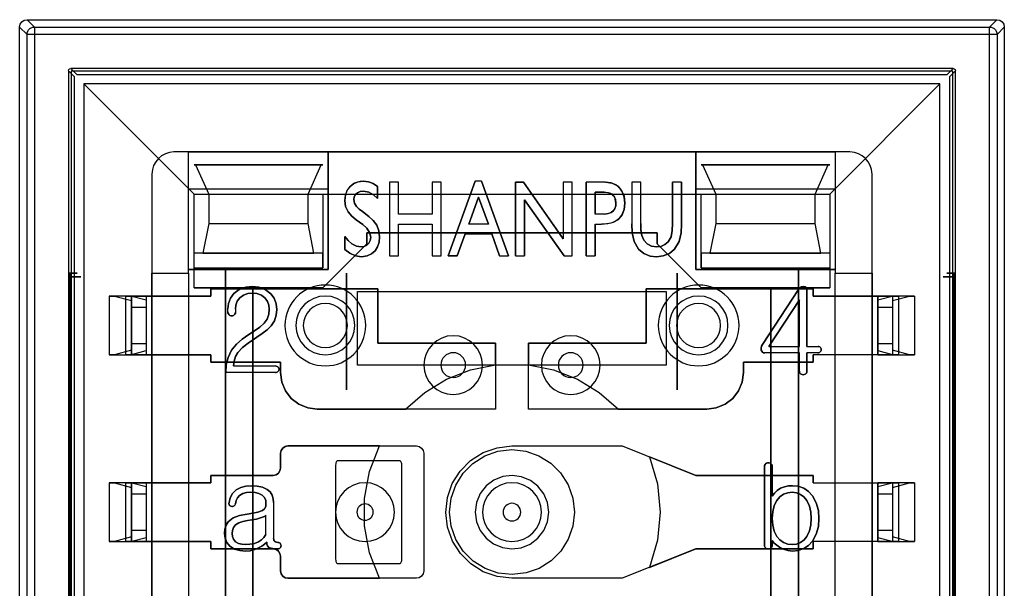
# Model space of a CAD drawing. Header units: millimetres. Extents: x 0 to 1524, y 0 to 1016.
# Tile 128 of 256: x 652 to 665, y 413 to 421. Entities that reach past the tile are written whole.
import ezdxf

# ---------------------------------------------------------------- set-up
doc = ezdxf.new("R2010")
doc.units = ezdxf.units.MM
doc.header["$LTSCALE"] = 83.82
doc.layers.get('0').update_dxf_attribs({"linetype": 'CONTINUOUS'})

msp = doc.modelspace()

# ---------------------------------------------------------------- linework, layer by layer
at = {"color": 6, "linetype": 'CONTINUOUS'}
for p, q in [((651.794, 421.107), (664.994, 421.107)), ((651.894, 421.007), (651.794, 421.107)), ((664.994, 421.107), (664.895, 421.007)), ((651.694, 421.007), (651.794, 420.907)), ((651.694, 407.807), (651.694, 421.007)), ((651.794, 407.906), (651.794, 420.907)), ((651.894, 421.007), (664.895, 421.007)), ((651.894, 420.907), (651.894, 407.906)), ((664.895, 420.907), (651.894, 420.907)), ((664.895, 407.906), (664.895, 420.907)), ((664.995, 420.907), (665.094, 421.007)), ((664.995, 420.907), (664.995, 407.906)), ((665.094, 421.007), (665.094, 407.807)), ((652.359, 420.412), (652.359, 408.402)), ((664.399, 420.442), (652.389, 420.442)), ((664.429, 408.402), (664.429, 420.412)), ((652.569, 420.232), (654.069, 418.732)), ((664.219, 420.232), (652.569, 420.232)), ((652.569, 420.232), (652.569, 408.582)), ((662.719, 418.732), (664.219, 420.232)), ((664.219, 408.582), (664.219, 420.232)), ((653.994, 419.307), (653.794, 419.307)), ((653.994, 418.807), (653.994, 419.307)), ((653.994, 419.307), (655.894, 419.307)), ((653.994, 417.657), (653.994, 419.307)), ((655.894, 419.307), (660.894, 419.307)), ((655.894, 417.707), (655.894, 419.307)), ((655.894, 419.307), (655.894, 418.807)), ((660.894, 419.307), (660.894, 417.707)), ((660.894, 418.807), (660.894, 419.307)), ((660.894, 419.307), (662.794, 419.307)), ((662.794, 419.307), (662.794, 418.807)), ((662.794, 419.307), (662.794, 417.657)), ((662.994, 419.307), (662.794, 419.307)), ((654.089, 419.132), (655.799, 419.132)), ((660.989, 419.132), (662.699, 419.132)), ((653.494, 419.007), (653.494, 417.657)), ((656.728, 418.895), (656.728, 417.895)), ((656.849, 418.895), (656.728, 418.895)), ((656.728, 418.895), (656.728, 417.895)), ((656.849, 418.895), (656.728, 418.895)), ((656.849, 418.463), (656.849, 418.895)), ((656.849, 418.463), (656.849, 418.895)), ((657.309, 418.895), (657.309, 418.463)), ((657.43, 418.895), (657.309, 418.895)), ((657.309, 418.895), (657.309, 418.463)), ((657.43, 418.895), (657.309, 418.895)), ((657.43, 417.895), (657.43, 418.895)), ((657.43, 417.895), (657.43, 418.895)), ((657.525, 417.895), (657.893, 418.909)), ((657.893, 418.909), (657.525, 417.895)), ((657.98, 418.909), (657.893, 418.909)), ((657.98, 418.909), (657.893, 418.909)), ((657.98, 418.909), (658.349, 417.895)), ((658.349, 417.895), (657.98, 418.909)), ((658.55, 418.895), (659.093, 418.126)), ((659.093, 418.126), (658.55, 418.895)), ((659.093, 418.895), (659.093, 418.126)), ((659.214, 418.895), (659.093, 418.895)), ((659.093, 418.895), (659.093, 418.126)), ((659.214, 418.895), (659.093, 418.895)), ((659.214, 417.895), (659.214, 418.895)), ((659.214, 417.895), (659.214, 418.895)), ((659.668, 418.895), (659.403, 418.895)), ((659.668, 418.895), (659.403, 418.895)), ((660.025, 418.895), (660.025, 418.328)), ((660.147, 418.895), (660.025, 418.895)), ((660.025, 418.895), (660.025, 418.328)), ((660.147, 418.895), (660.025, 418.895)), ((660.147, 418.332), (660.147, 418.895)), ((660.147, 418.332), (660.147, 418.895)), ((660.701, 418.895), (660.579, 418.895)), ((660.701, 418.895), (660.579, 418.895)), ((663.294, 417.657), (663.294, 419.007)), ((654.069, 418.732), (655.819, 418.732)), ((654.069, 417.732), (654.069, 418.732)), ((654.269, 418.732), (655.619, 418.732)), ((655.819, 418.732), (660.969, 418.732)), ((657.805, 418.327), (657.937, 418.69)), ((657.937, 418.69), (657.805, 418.327)), ((657.937, 418.69), (658.073, 418.327)), ((658.073, 418.327), (657.937, 418.69)), ((659.103, 417.895), (658.566, 418.658)), ((658.566, 418.658), (659.103, 417.895)), ((660.969, 418.732), (662.719, 418.732)), ((661.169, 418.732), (662.519, 418.732)), ((662.719, 418.732), (662.719, 417.732)), ((656.358, 418.496), (656.446, 418.43)), ((656.446, 418.43), (656.358, 418.496)), ((657.309, 418.463), (656.849, 418.463)), ((657.309, 418.463), (656.849, 418.463)), ((659.656, 418.463), (659.525, 418.463)), ((659.656, 418.463), (659.525, 418.463)), ((654.269, 418.332), (655.619, 418.332)), ((656.849, 418.327), (657.309, 418.327)), ((656.849, 417.895), (656.849, 418.327)), ((656.849, 418.327), (657.309, 418.327)), ((656.849, 417.895), (656.849, 418.327)), ((657.309, 418.327), (657.309, 417.895)), ((657.309, 418.327), (657.309, 417.895)), ((658.073, 418.327), (657.805, 418.327)), ((658.073, 418.327), (657.805, 418.327)), ((659.525, 418.327), (659.613, 418.327)), ((659.525, 418.327), (659.613, 418.327)), ((661.169, 418.332), (662.519, 418.332)), ((657.756, 418.192), (657.648, 417.895)), ((657.648, 417.895), (657.756, 418.192)), ((657.756, 418.192), (658.119, 418.192)), ((657.756, 418.192), (658.119, 418.192)), ((658.226, 417.895), (658.119, 418.192)), ((658.119, 418.192), (658.226, 417.895)), ((654.069, 417.732), (654.069, 417.932)), ((656.728, 417.895), (656.849, 417.895)), ((656.728, 417.895), (656.849, 417.895)), ((657.309, 417.895), (657.43, 417.895)), ((657.309, 417.895), (657.43, 417.895)), ((658.226, 417.895), (658.349, 417.895)), ((658.226, 417.895), (658.349, 417.895)), ((658.444, 417.895), (658.566, 417.895)), ((658.444, 417.895), (658.566, 417.895)), ((659.103, 417.895), (659.214, 417.895)), ((659.103, 417.895), (659.214, 417.895)), ((659.403, 417.895), (659.525, 417.895)), ((659.403, 417.895), (659.525, 417.895)), ((662.719, 417.932), (662.719, 417.732)), ((653.994, 417.657), (653.994, 417.707)), ((653.994, 417.707), (655.894, 417.707)), ((654.069, 417.732), (655.819, 417.732)), ((654.069, 417.457), (654.069, 417.732)), ((660.894, 417.707), (662.794, 417.707)), ((660.969, 417.732), (662.719, 417.732)), ((662.719, 417.732), (662.719, 417.457)), ((662.794, 417.707), (662.794, 417.657)), ((652.37, 417.607), (652.37, 411.207)), ((652.381, 417.657), (652.371, 417.657)), ((652.383, 411.207), (652.383, 417.607)), ((653.494, 417.657), (653.994, 417.657)), ((653.494, 417.347), (653.494, 417.657)), ((653.494, 417.657), (653.994, 417.657)), ((653.994, 417.657), (653.994, 417.347)), ((653.994, 417.657), (653.994, 411.157)), ((662.794, 411.157), (662.794, 417.657)), ((662.794, 417.657), (663.294, 417.657)), ((662.794, 417.347), (662.794, 417.657)), ((662.794, 417.657), (663.294, 417.657)), ((663.294, 417.657), (663.294, 417.347)), ((664.406, 417.607), (664.406, 411.207)), ((664.418, 417.657), (664.408, 417.657)), ((664.419, 411.207), (664.419, 417.607)), ((661.804, 416.687), (662.293, 417.435)), ((662.293, 417.435), (661.804, 416.687)), ((652.914, 417.347), (652.914, 416.547)), ((652.914, 417.347), (652.984, 417.347)), ((653.214, 417.347), (652.914, 417.347)), ((652.984, 417.347), (653.214, 417.284)), ((653.204, 417.347), (652.984, 417.347)), ((653.135, 417.347), (653.414, 417.347)), ((653.204, 417.347), (653.135, 417.347)), ((653.135, 417.347), (653.135, 416.547)), ((653.414, 417.29), (653.204, 417.347)), ((653.214, 417.347), (653.214, 416.547)), ((653.214, 416.547), (653.214, 417.347)), ((653.214, 417.284), (653.214, 416.609)), ((653.214, 417.197), (653.214, 417.284)), ((653.414, 417.347), (654.294, 417.347)), ((653.414, 417.347), (653.414, 416.547)), ((653.414, 417.347), (653.414, 416.547)), ((653.414, 417.347), (653.414, 416.547)), ((654.294, 417.347), (653.414, 417.347)), ((653.414, 417.29), (653.414, 417.197)), ((653.414, 417.29), (653.414, 416.604)), ((661.891, 416.662), (662.306, 417.297)), ((662.306, 417.297), (661.891, 416.662)), ((662.306, 416.662), (662.306, 417.297)), ((662.306, 416.662), (662.306, 417.297)), ((662.494, 417.347), (663.374, 417.347)), ((663.374, 417.347), (662.494, 417.347)), ((663.374, 417.347), (663.654, 417.347)), ((663.374, 416.547), (663.374, 417.347)), ((663.374, 417.347), (663.374, 416.547)), ((663.374, 417.347), (663.374, 416.547)), ((663.585, 417.347), (663.374, 417.29)), ((663.374, 417.29), (663.374, 416.604)), ((663.374, 417.197), (663.374, 417.29)), ((663.874, 417.347), (663.574, 417.347)), ((663.574, 417.347), (663.574, 416.547)), ((663.574, 417.347), (663.574, 416.547)), ((663.574, 417.284), (663.805, 417.347)), ((663.574, 417.284), (663.574, 416.609)), ((663.574, 417.284), (663.574, 417.197)), ((663.654, 417.347), (663.585, 417.347)), ((663.805, 417.347), (663.585, 417.347)), ((663.654, 417.347), (663.654, 416.547)), ((663.805, 417.347), (663.874, 417.347)), ((663.874, 417.347), (663.874, 416.547)), ((653.214, 417.197), (653.214, 416.697)), ((653.214, 417.197), (653.414, 417.197)), ((653.414, 417.197), (653.414, 416.697)), ((654.528, 417.132), (654.528, 417.171)), ((654.528, 417.132), (654.528, 417.171)), ((654.631, 417.17), (654.631, 417.127)), ((654.631, 417.17), (654.631, 417.127)), ((663.374, 417.197), (663.374, 416.697)), ((663.374, 417.197), (663.574, 417.197)), ((663.574, 417.197), (663.574, 416.697)), ((654.92, 416.788), (654.889, 416.766)), ((654.889, 416.766), (654.92, 416.788)), ((653.214, 416.609), (652.984, 416.547)), ((653.214, 416.609), (653.214, 416.697)), ((653.414, 416.697), (653.214, 416.697)), ((653.414, 416.697), (653.414, 416.604)), ((661.891, 416.662), (662.306, 416.662)), ((661.891, 416.662), (662.306, 416.662)), ((662.409, 416.662), (662.56, 416.662)), ((662.409, 416.662), (662.56, 416.662)), ((663.374, 416.604), (663.374, 416.697)), ((663.574, 416.697), (663.374, 416.697)), ((663.574, 416.697), (663.574, 416.609)), ((663.805, 416.547), (663.574, 416.609)), ((652.914, 416.547), (653.214, 416.547)), ((652.984, 416.547), (652.914, 416.547)), ((652.984, 416.547), (653.204, 416.547)), ((653.135, 416.547), (653.204, 416.547)), ((653.414, 416.547), (653.135, 416.547)), ((653.204, 416.547), (653.414, 416.604)), ((654.294, 416.547), (653.414, 416.547)), ((653.414, 416.547), (654.294, 416.547)), ((653.494, 414.807), (653.494, 416.547)), ((653.994, 416.547), (653.994, 414.807)), ((662.306, 416.573), (661.837, 416.573)), ((662.306, 416.573), (661.837, 416.573)), ((662.306, 416.324), (662.306, 416.573)), ((662.306, 416.324), (662.306, 416.573)), ((662.556, 416.573), (662.409, 416.573)), ((662.556, 416.573), (662.409, 416.573)), ((663.374, 416.547), (662.494, 416.547)), ((663.374, 416.547), (662.494, 416.547)), ((662.794, 414.807), (662.794, 416.547)), ((663.294, 416.547), (663.294, 414.807)), ((663.374, 416.604), (663.585, 416.547)), ((663.654, 416.547), (663.374, 416.547)), ((663.574, 416.547), (663.874, 416.547)), ((663.585, 416.547), (663.654, 416.547)), ((663.585, 416.547), (663.805, 416.547)), ((663.874, 416.547), (663.805, 416.547)), ((654.602, 416.396), (655.174, 416.396)), ((654.602, 416.396), (655.174, 416.396)), ((660.494, 416.407), (656.294, 416.407)), ((655.174, 416.307), (654.498, 416.307)), ((655.174, 416.307), (654.498, 416.307)), ((661.935, 415.029), (661.935, 414.624)), ((661.935, 415.029), (661.935, 414.624)), ((652.914, 414.807), (652.984, 414.807)), ((653.214, 414.807), (652.914, 414.807)), ((652.914, 414.807), (652.914, 414.007)), ((652.984, 414.807), (653.214, 414.744)), ((653.204, 414.807), (652.984, 414.807)), ((653.135, 414.807), (653.414, 414.807)), ((653.204, 414.807), (653.135, 414.807)), ((653.135, 414.807), (653.135, 414.007)), ((653.414, 414.75), (653.204, 414.807)), ((653.214, 414.807), (653.214, 414.007)), ((653.214, 414.007), (653.214, 414.807)), ((653.214, 414.744), (653.214, 414.069)), ((653.214, 414.657), (653.214, 414.744)), ((653.414, 414.807), (653.414, 414.007)), ((653.414, 414.807), (654.294, 414.807)), ((653.414, 414.807), (653.414, 414.007)), ((654.294, 414.807), (653.414, 414.807)), ((653.414, 414.807), (653.414, 414.007)), ((653.414, 414.75), (653.414, 414.657)), ((653.414, 414.75), (653.414, 414.064)), ((662.494, 414.807), (663.374, 414.807)), ((662.494, 414.807), (663.374, 414.807)), ((663.374, 414.007), (663.374, 414.807)), ((663.374, 414.807), (663.654, 414.807)), ((663.585, 414.807), (663.374, 414.75)), ((663.374, 414.807), (663.374, 414.007)), ((663.374, 414.807), (663.374, 414.007)), ((663.374, 414.75), (663.374, 414.064)), ((663.374, 414.657), (663.374, 414.75)), ((663.574, 414.807), (663.574, 414.007)), ((663.874, 414.807), (663.574, 414.807)), ((663.574, 414.807), (663.574, 414.007)), ((663.574, 414.744), (663.805, 414.807)), ((663.574, 414.744), (663.574, 414.657)), ((663.574, 414.744), (663.574, 414.069)), ((663.654, 414.807), (663.585, 414.807)), ((663.805, 414.807), (663.585, 414.807)), ((663.654, 414.807), (663.654, 414.007)), ((663.805, 414.807), (663.874, 414.807)), ((663.874, 414.807), (663.874, 414.007)), ((653.214, 414.657), (653.214, 414.157)), ((653.214, 414.657), (653.414, 414.657)), ((653.414, 414.657), (653.414, 414.157)), ((663.374, 414.657), (663.374, 414.157)), ((663.374, 414.657), (663.574, 414.657)), ((663.574, 414.657), (663.574, 414.157)), ((655.15, 414.536), (655.15, 414.051)), ((655.15, 414.536), (655.15, 414.051)), ((655.046, 414.103), (655.046, 414.364)), ((655.046, 414.103), (655.046, 414.364)), ((653.214, 414.069), (652.984, 414.007)), ((653.204, 414.007), (653.414, 414.064)), ((653.214, 414.069), (653.214, 414.157)), ((653.414, 414.157), (653.214, 414.157)), ((653.414, 414.157), (653.414, 414.064)), ((663.374, 414.064), (663.374, 414.157)), ((663.574, 414.157), (663.374, 414.157)), ((663.374, 414.064), (663.585, 414.007)), ((663.574, 414.157), (663.574, 414.069)), ((663.805, 414.007), (663.574, 414.069)), ((652.914, 414.007), (653.214, 414.007)), ((652.984, 414.007), (652.914, 414.007)), ((652.984, 414.007), (653.204, 414.007)), ((653.135, 414.007), (653.204, 414.007)), ((653.414, 414.007), (653.135, 414.007)), ((654.294, 414.007), (653.414, 414.007)), ((653.414, 414.007), (654.294, 414.007)), ((653.494, 412.267), (653.494, 414.007)), ((653.994, 414.007), (653.994, 412.267)), ((663.374, 414.007), (662.494, 414.007)), ((663.374, 414.007), (662.494, 414.007)), ((662.794, 412.267), (662.794, 414.007)), ((663.294, 414.007), (663.294, 412.267)), ((663.654, 414.007), (663.374, 414.007)), ((663.574, 414.007), (663.874, 414.007)), ((663.585, 414.007), (663.654, 414.007)), ((663.585, 414.007), (663.805, 414.007)), ((663.874, 414.007), (663.805, 414.007))]:
    msp.add_line(p, q, dxfattribs=at)
at = {"color": 7, "linetype": 'CONTINUOUS'}
for p, q in [((652.442, 420.329), (652.359, 420.412)), ((652.389, 420.442), (652.472, 420.359)), ((652.394, 420.407), (652.394, 408.407)), ((664.394, 420.407), (652.394, 420.407)), ((652.472, 420.359), (664.317, 420.359)), ((664.317, 420.359), (664.399, 420.442)), ((664.429, 420.412), (664.347, 420.329)), ((664.394, 408.407), (664.394, 420.407)), ((652.442, 408.484), (652.442, 420.329)), ((664.347, 420.329), (664.347, 408.484)), ((662.994, 419.307), (653.794, 419.307)), ((654.069, 419.132), (654.089, 419.132)), ((655.819, 419.132), (654.069, 419.132)), ((654.089, 419.132), (654.269, 418.732)), ((655.619, 418.732), (655.799, 419.132)), ((655.799, 419.132), (655.819, 419.132)), ((660.969, 419.132), (660.989, 419.132)), ((662.719, 419.132), (660.969, 419.132)), ((660.989, 419.132), (661.169, 418.732)), ((662.519, 418.732), (662.699, 419.132)), ((662.699, 419.132), (662.719, 419.132)), ((653.494, 419.007), (653.494, 409.807)), ((658.444, 418.895), (658.55, 418.895)), ((658.444, 417.895), (658.444, 418.895)), ((658.444, 418.895), (658.444, 417.895)), ((658.55, 418.895), (658.444, 418.895)), ((659.403, 417.895), (659.403, 418.895)), ((659.403, 418.895), (659.403, 417.895)), ((660.579, 418.332), (660.579, 418.895)), ((660.579, 418.895), (660.579, 418.332)), ((660.701, 418.895), (660.701, 418.326)), ((660.701, 418.326), (660.701, 418.895)), ((663.294, 409.807), (663.294, 419.007)), ((653.994, 417.707), (653.994, 418.807)), ((653.994, 418.807), (655.894, 418.807)), ((655.894, 418.807), (655.894, 417.707)), ((656.566, 418.838), (656.566, 418.675)), ((656.566, 418.675), (656.566, 418.838)), ((659.525, 418.76), (659.649, 418.76)), ((659.525, 418.463), (659.525, 418.76)), ((659.525, 418.76), (659.525, 418.463)), ((659.649, 418.76), (659.525, 418.76)), ((660.894, 418.807), (662.794, 418.807)), ((660.894, 417.707), (660.894, 418.807)), ((662.794, 418.807), (662.794, 417.707)), ((654.069, 417.932), (654.069, 418.732)), ((654.069, 418.732), (655.819, 418.732)), ((654.269, 418.732), (654.269, 418.332)), ((655.619, 418.332), (655.619, 418.732)), ((655.819, 418.732), (655.819, 417.732)), ((658.566, 418.658), (658.566, 417.895)), ((658.566, 417.895), (658.566, 418.658)), ((660.969, 417.732), (660.969, 418.732)), ((660.969, 418.732), (662.719, 418.732)), ((661.169, 418.732), (661.169, 418.332)), ((662.519, 418.332), (662.519, 418.732)), ((662.719, 418.732), (662.719, 417.932)), ((656.363, 418.318), (656.274, 418.384)), ((656.274, 418.384), (656.363, 418.318)), ((654.269, 418.332), (654.189, 417.932)), ((655.699, 417.932), (655.619, 418.332)), ((659.525, 418.327), (659.525, 417.895)), ((659.525, 417.895), (659.525, 418.327)), ((661.169, 418.332), (661.089, 417.932)), ((662.599, 417.932), (662.519, 418.332)), ((656.12, 417.979), (656.12, 418.155)), ((656.12, 418.155), (656.12, 417.979)), ((656.419, 418.207), (660.369, 418.207)), ((656.419, 418.057), (656.419, 418.207)), ((656.419, 418.207), (656.419, 418.057)), ((660.369, 418.207), (656.419, 418.207)), ((660.369, 418.207), (660.369, 418.057)), ((660.369, 418.057), (660.369, 418.207)), ((655.819, 417.457), (656.419, 418.057)), ((656.419, 418.057), (655.819, 417.457)), ((660.369, 418.057), (660.969, 417.457)), ((660.969, 417.457), (660.369, 418.057)), ((655.819, 417.932), (654.069, 417.932)), ((654.189, 417.932), (655.699, 417.932)), ((655.819, 417.732), (655.819, 417.932)), ((657.648, 417.895), (657.525, 417.895)), ((657.525, 417.895), (657.648, 417.895)), ((660.969, 417.932), (660.969, 417.732)), ((662.719, 417.932), (660.969, 417.932)), ((661.089, 417.932), (662.599, 417.932)), ((654.494, 417.707), (653.994, 417.707)), ((655.894, 417.707), (654.494, 417.707)), ((654.494, 417.707), (654.494, 411.107)), ((654.494, 411.107), (654.494, 417.707)), ((662.294, 417.707), (660.894, 417.707)), ((662.294, 411.107), (662.294, 417.707)), ((662.294, 417.707), (662.294, 411.107)), ((662.794, 417.707), (662.294, 417.707)), ((656.144, 417.657), (656.144, 416.073)), ((656.144, 416.073), (656.144, 417.657)), ((660.644, 416.073), (660.644, 417.657)), ((660.644, 417.657), (660.644, 416.073)), ((654.069, 417.457), (655.819, 417.457)), ((654.869, 417.457), (654.069, 417.457)), ((654.294, 417.447), (656.569, 417.447)), ((654.294, 417.347), (654.294, 417.447)), ((654.294, 417.447), (654.294, 417.347)), ((656.569, 417.447), (654.294, 417.447)), ((654.869, 411.357), (654.869, 417.457)), ((654.869, 417.457), (654.869, 411.357)), ((655.819, 417.457), (654.869, 417.457)), ((656.569, 417.447), (656.569, 416.707)), ((656.569, 416.707), (656.569, 417.447)), ((660.219, 417.447), (662.494, 417.447)), ((660.219, 416.707), (660.219, 417.447)), ((660.219, 417.447), (660.219, 416.707)), ((662.494, 417.447), (660.219, 417.447)), ((660.969, 417.457), (662.719, 417.457)), ((661.919, 417.457), (660.969, 417.457)), ((662.719, 417.457), (661.919, 417.457)), ((661.919, 417.457), (661.919, 411.357)), ((661.919, 411.357), (661.919, 417.457)), ((662.409, 417.424), (662.409, 416.662)), ((662.409, 416.662), (662.409, 417.424)), ((662.494, 417.447), (662.494, 417.347)), ((662.494, 417.347), (662.494, 417.447)), ((653.494, 416.547), (653.494, 417.347)), ((653.494, 417.347), (653.994, 417.347)), ((653.994, 417.347), (653.994, 416.547)), ((656.294, 417.407), (660.494, 417.407)), ((656.294, 416.407), (656.294, 417.407)), ((660.494, 417.407), (660.494, 416.407)), ((662.794, 416.547), (662.794, 417.347)), ((662.794, 417.347), (663.294, 417.347)), ((663.294, 417.347), (663.294, 416.547)), ((656.569, 416.707), (658.169, 416.707)), ((658.169, 416.707), (656.569, 416.707)), ((658.169, 416.707), (658.169, 415.807)), ((658.169, 416.41), (658.169, 416.707)), ((658.619, 416.707), (660.219, 416.707)), ((658.619, 415.807), (658.619, 416.707)), ((658.619, 416.707), (658.619, 416.41)), ((660.219, 416.707), (658.619, 416.707)), ((653.994, 416.547), (653.494, 416.547)), ((654.294, 416.447), (654.294, 416.547)), ((654.294, 416.547), (654.294, 416.447)), ((662.409, 416.573), (662.409, 416.324)), ((662.409, 416.324), (662.409, 416.573)), ((662.494, 416.547), (662.494, 416.447)), ((662.494, 416.447), (662.494, 416.547)), ((663.294, 416.547), (662.794, 416.547)), ((655.244, 416.447), (654.294, 416.447)), ((654.294, 416.447), (655.244, 416.447)), ((655.244, 416.307), (655.244, 416.447)), ((655.244, 416.447), (655.244, 416.307)), ((657.169, 416.407), (656.294, 416.407)), ((657.969, 416.407), (657.169, 416.407)), ((658.819, 416.407), (657.969, 416.407)), ((659.619, 416.407), (658.819, 416.407)), ((660.494, 416.407), (659.619, 416.407)), ((661.544, 416.447), (661.544, 416.307)), ((662.494, 416.447), (661.544, 416.447)), ((661.544, 416.447), (662.494, 416.447)), ((661.544, 416.307), (661.544, 416.447)), ((658.169, 415.807), (655.744, 415.807)), ((655.744, 415.807), (656.944, 415.807)), ((661.044, 415.807), (658.619, 415.807)), ((659.845, 415.807), (661.044, 415.807)), ((655.344, 415.307), (657.094, 415.307)), ((656.591, 415.307), (655.344, 415.307)), ((658.394, 415.307), (659.894, 415.307)), ((659.894, 415.307), (660.894, 414.907)), ((655.244, 415.007), (655.244, 415.207)), ((655.244, 415.207), (655.244, 415.007)), ((657.194, 415.207), (657.194, 413.607)), ((660.894, 414.907), (660.265, 415.159)), ((655.994, 415.047), (655.994, 413.767)), ((656.864, 415.107), (656.024, 415.107)), ((656.894, 413.767), (656.894, 415.047)), ((661.831, 413.956), (661.831, 415.026)), ((661.831, 415.026), (661.831, 413.956)), ((654.294, 414.907), (655.144, 414.907)), ((654.294, 414.807), (654.294, 414.907)), ((654.294, 414.907), (654.294, 414.807)), ((655.144, 414.907), (654.294, 414.907)), ((660.894, 414.907), (662.494, 414.907)), ((662.494, 414.907), (660.894, 414.907)), ((662.494, 414.907), (662.494, 414.807)), ((662.494, 414.807), (662.494, 414.907)), ((653.494, 414.007), (653.494, 414.807)), ((653.494, 414.807), (653.994, 414.807)), ((653.994, 414.807), (653.994, 414.007)), ((662.794, 414.807), (663.294, 414.807)), ((662.794, 414.007), (662.794, 414.807)), ((663.294, 414.807), (663.294, 414.007)), ((653.994, 414.007), (653.494, 414.007)), ((654.294, 413.907), (654.294, 414.007)), ((654.294, 414.007), (654.294, 413.907)), ((661.935, 414.022), (661.935, 413.957)), ((661.935, 413.957), (661.935, 414.022)), ((662.494, 414.007), (662.494, 413.907)), ((662.494, 413.907), (662.494, 414.007)), ((663.294, 414.007), (662.794, 414.007)), ((655.144, 413.907), (654.294, 413.907)), ((654.294, 413.907), (655.144, 413.907)), ((655.244, 413.607), (655.244, 413.807)), ((655.244, 413.807), (655.244, 413.607)), ((660.894, 413.907), (659.894, 413.507)), ((660.265, 413.655), (660.894, 413.907)), ((662.494, 413.907), (660.894, 413.907)), ((660.894, 413.907), (662.494, 413.907)), ((656.024, 413.707), (656.864, 413.707)), ((657.094, 413.507), (655.344, 413.507)), ((655.344, 413.507), (656.591, 413.507)), ((659.894, 413.507), (658.394, 413.507))]:
    msp.add_line(p, q, dxfattribs=at)
at = {"color": 6, "linetype": 'CONTINUOUS'}
for points in [[(651.694, 421.007), (651.702, 421.045), (651.724, 421.077), (651.756, 421.099), (651.794, 421.107)], [(664.994, 421.107), (665.033, 421.099), (665.065, 421.077), (665.087, 421.045), (665.094, 421.007)], [(651.794, 420.907), (651.796, 420.929), (651.804, 420.95), (651.816, 420.969), (651.832, 420.985), (651.85, 420.997), (651.872, 421.005), (651.894, 421.007)], [(651.894, 420.907), (651.872, 420.907), (651.851, 420.907), (651.833, 420.907), (651.817, 420.907), (651.805, 420.907), (651.797, 420.907), (651.794, 420.907)], [(651.894, 421.007), (651.894, 421.004), (651.894, 420.996), (651.894, 420.984), (651.894, 420.969), (651.894, 420.95), (651.894, 420.929), (651.894, 420.907)], [(664.895, 421.007), (664.917, 421.005), (664.938, 420.997), (664.957, 420.985), (664.973, 420.969), (664.985, 420.951), (664.992, 420.93), (664.995, 420.907)], [(664.895, 420.907), (664.895, 420.929), (664.895, 420.95), (664.895, 420.968), (664.895, 420.984), (664.895, 420.996), (664.895, 421.004), (664.895, 421.007)], [(664.995, 420.907), (664.992, 420.907), (664.984, 420.907), (664.972, 420.907), (664.957, 420.907), (664.938, 420.907), (664.917, 420.907), (664.895, 420.907)], [(656.12, 418.645), (656.128, 418.72), (656.152, 418.784), (656.19, 418.836), (656.24, 418.876), (656.3, 418.9), (656.37, 418.909)], [(656.37, 418.909), (656.33, 418.906), (656.29, 418.897), (656.253, 418.883), (656.218, 418.861), (656.187, 418.832), (656.161, 418.799), (656.142, 418.764), (656.13, 418.728), (656.122, 418.688), (656.12, 418.645)], [(656.37, 418.909), (656.44, 418.9), (656.507, 418.876), (656.566, 418.838)], [(656.566, 418.838), (656.507, 418.876), (656.44, 418.9), (656.37, 418.909)], [(659.668, 418.895), (659.756, 418.883), (659.829, 418.845), (659.885, 418.785), (659.919, 418.706), (659.93, 418.61)], [(659.93, 418.61), (659.923, 418.69), (659.899, 418.759), (659.86, 418.816), (659.808, 418.86), (659.743, 418.886), (659.668, 418.895)], [(656.374, 418.773), (656.329, 418.768), (656.293, 418.752), (656.265, 418.728), (656.247, 418.697), (656.241, 418.66)], [(656.241, 418.66), (656.247, 418.697), (656.265, 418.728), (656.293, 418.752), (656.329, 418.768), (656.374, 418.773)], [(659.649, 418.76), (659.705, 418.754), (659.752, 418.736), (659.786, 418.703), (659.804, 418.661), (659.809, 418.614)], [(659.809, 418.614), (659.793, 418.69), (659.736, 418.744), (659.649, 418.76)], [(656.274, 418.384), (656.214, 418.434), (656.163, 418.493), (656.13, 418.565), (656.12, 418.645)], [(656.12, 418.645), (656.13, 418.565), (656.163, 418.493), (656.214, 418.434), (656.274, 418.384)], [(656.241, 418.66), (656.251, 418.611), (656.279, 418.567), (656.316, 418.529), (656.358, 418.496)], [(656.358, 418.496), (656.316, 418.529), (656.279, 418.567), (656.251, 418.611), (656.241, 418.66)], [(659.93, 418.61), (659.92, 418.523), (659.892, 418.451), (659.85, 418.397), (659.798, 418.36), (659.74, 418.339), (659.679, 418.33), (659.613, 418.327)], [(659.613, 418.327), (659.699, 418.332), (659.776, 418.35), (659.842, 418.389), (659.89, 418.449), (659.92, 418.523), (659.93, 418.61)], [(659.809, 418.614), (659.806, 418.575), (659.795, 418.54), (659.776, 418.509), (659.746, 418.484), (659.706, 418.468), (659.656, 418.463)], [(659.656, 418.463), (659.705, 418.468), (659.745, 418.483), (659.775, 418.508), (659.795, 418.54), (659.806, 418.575), (659.809, 418.614)], [(656.446, 418.43), (656.506, 418.376), (656.553, 418.309), (656.583, 418.233), (656.593, 418.151)], [(656.593, 418.151), (656.583, 418.233), (656.553, 418.309), (656.506, 418.376), (656.446, 418.43)], [(656.471, 418.146), (656.456, 418.212), (656.417, 418.27), (656.363, 418.318)], [(656.363, 418.318), (656.417, 418.27), (656.456, 418.212), (656.471, 418.146)], [(660.117, 417.983), (660.055, 418.089), (660.029, 418.208), (660.025, 418.328)], [(660.025, 418.328), (660.029, 418.208), (660.055, 418.089), (660.117, 417.983)], [(660.147, 418.332), (660.149, 418.246), (660.16, 418.171), (660.188, 418.106), (660.233, 418.058), (660.293, 418.027), (660.362, 418.017)], [(660.362, 418.017), (660.293, 418.027), (660.234, 418.057), (660.188, 418.105), (660.16, 418.17), (660.149, 418.245), (660.147, 418.332)], [(660.519, 418.083), (660.56, 418.152), (660.576, 418.238), (660.579, 418.332)], [(660.579, 418.332), (660.576, 418.238), (660.56, 418.152), (660.519, 418.083)], [(660.701, 418.326), (660.696, 418.207), (660.67, 418.089), (660.607, 417.984)], [(660.607, 417.984), (660.67, 418.089), (660.696, 418.207), (660.701, 418.326)], [(656.12, 418.155), (656.163, 418.101), (656.216, 418.056), (656.276, 418.027), (656.341, 418.017)], [(656.341, 418.017), (656.276, 418.027), (656.216, 418.056), (656.163, 418.101), (656.12, 418.155)], [(656.341, 418.017), (656.384, 418.023), (656.419, 418.041), (656.447, 418.068), (656.465, 418.104), (656.471, 418.146)], [(656.471, 418.146), (656.465, 418.104), (656.447, 418.068), (656.419, 418.041), (656.384, 418.023), (656.341, 418.017)], [(656.593, 418.151), (656.586, 418.08), (656.565, 418.017), (656.531, 417.964), (656.483, 417.92), (656.422, 417.892), (656.348, 417.882)], [(656.348, 417.882), (656.422, 417.892), (656.483, 417.92), (656.531, 417.964), (656.565, 418.017), (656.586, 418.08), (656.593, 418.151)], [(660.362, 418.017), (660.42, 418.023), (660.474, 418.046), (660.519, 418.083)], [(660.519, 418.083), (660.474, 418.046), (660.42, 418.023), (660.362, 418.017)], [(656.348, 417.882), (656.263, 417.893), (656.186, 417.928), (656.12, 417.979)], [(656.12, 417.979), (656.186, 417.928), (656.263, 417.893), (656.348, 417.882)], [(660.363, 417.882), (660.273, 417.891), (660.188, 417.925), (660.117, 417.983)], [(660.117, 417.983), (660.188, 417.925), (660.273, 417.891), (660.363, 417.882)], [(660.607, 417.984), (660.537, 417.926), (660.453, 417.892), (660.363, 417.882)], [(660.363, 417.882), (660.453, 417.892), (660.537, 417.926), (660.607, 417.984)], [(652.371, 417.657), (652.371, 417.652), (652.37, 417.641), (652.37, 417.625), (652.37, 417.607)], [(652.37, 417.607), (652.416, 417.607), (652.457, 417.607), (652.489, 417.607), (652.512, 417.607), (652.524, 417.607), (652.526, 417.607), (652.516, 417.607), (652.496, 417.607), (652.467, 417.607), (652.429, 417.607), (652.383, 417.607)], [(652.371, 417.657), (652.409, 417.657), (652.44, 417.657), (652.462, 417.657), (652.474, 417.657), (652.475, 417.657), (652.466, 417.657), (652.447, 417.657), (652.418, 417.657), (652.381, 417.657)], [(652.383, 417.607), (652.383, 417.625), (652.382, 417.641), (652.382, 417.652), (652.381, 417.657)], [(664.406, 417.607), (664.361, 417.607), (664.323, 417.607), (664.293, 417.607), (664.273, 417.607), (664.263, 417.607), (664.265, 417.607), (664.277, 417.607), (664.3, 417.607), (664.331, 417.607), (664.371, 417.607), (664.419, 417.607)], [(664.408, 417.657), (664.371, 417.657), (664.342, 417.657), (664.323, 417.657), (664.313, 417.657), (664.315, 417.657), (664.326, 417.657), (664.348, 417.657), (664.379, 417.657), (664.418, 417.657)], [(664.408, 417.657), (664.407, 417.652), (664.406, 417.641), (664.406, 417.625), (664.406, 417.607)], [(664.419, 417.607), (664.419, 417.625), (664.419, 417.641), (664.418, 417.652), (664.418, 417.657)], [(654.61, 417.381), (654.683, 417.437), (654.77, 417.468), (654.86, 417.477)], [(654.86, 417.477), (654.77, 417.468), (654.683, 417.437), (654.61, 417.381)], [(654.86, 417.477), (654.951, 417.468), (655.037, 417.436), (655.111, 417.379)], [(655.111, 417.379), (655.037, 417.436), (654.951, 417.468), (654.86, 417.477)], [(662.293, 417.435), (662.311, 417.457), (662.336, 417.473), (662.365, 417.477)], [(662.365, 417.477), (662.336, 417.473), (662.311, 417.457), (662.293, 417.435)], [(653.414, 417.347), (653.376, 417.347), (653.338, 417.347), (653.304, 417.347), (653.273, 417.347), (653.248, 417.347), (653.23, 417.347), (653.218, 417.347), (653.214, 417.347)], [(654.528, 417.171), (654.536, 417.247), (654.564, 417.319), (654.61, 417.381)], [(654.61, 417.381), (654.564, 417.319), (654.536, 417.247), (654.528, 417.171)], [(654.689, 417.321), (654.656, 417.276), (654.637, 417.225), (654.631, 417.17)], [(654.631, 417.17), (654.637, 417.225), (654.656, 417.276), (654.689, 417.321)], [(655.034, 417.319), (654.983, 417.359), (654.923, 417.381), (654.86, 417.388)], [(654.86, 417.388), (654.923, 417.381), (654.983, 417.359), (655.034, 417.319)], [(655.091, 417.167), (655.085, 417.222), (655.066, 417.274), (655.034, 417.319)], [(655.034, 417.319), (655.066, 417.274), (655.085, 417.222), (655.091, 417.167)], [(655.111, 417.379), (655.158, 417.316), (655.186, 417.243), (655.194, 417.166)], [(655.194, 417.166), (655.186, 417.243), (655.158, 417.316), (655.111, 417.379)], [(663.574, 417.347), (663.571, 417.347), (663.559, 417.347), (663.541, 417.347), (663.516, 417.347), (663.486, 417.347), (663.451, 417.347), (663.414, 417.347), (663.374, 417.347)], [(655.022, 416.978), (655.061, 417.034), (655.084, 417.099), (655.091, 417.167)], [(655.091, 417.167), (655.084, 417.099), (655.061, 417.034), (655.022, 416.978)], [(655.194, 417.166), (655.187, 417.086), (655.163, 417.008), (655.119, 416.94)], [(655.119, 416.94), (655.163, 417.008), (655.187, 417.086), (655.194, 417.166)], [(654.543, 417.091), (654.534, 417.103), (654.529, 417.117), (654.528, 417.132)], [(654.528, 417.132), (654.529, 417.117), (654.534, 417.103), (654.543, 417.091)], [(654.815, 416.825), (654.892, 416.875), (654.962, 416.925), (655.022, 416.978)], [(655.022, 416.978), (654.962, 416.925), (654.892, 416.875), (654.815, 416.825)], [(655.119, 416.94), (655.062, 416.887), (654.995, 416.837), (654.92, 416.788)], [(654.92, 416.788), (654.995, 416.837), (655.062, 416.887), (655.119, 416.94)], [(654.579, 416.609), (654.644, 416.69), (654.724, 416.762), (654.815, 416.825)], [(654.815, 416.825), (654.724, 416.762), (654.644, 416.69), (654.579, 416.609)], [(654.889, 416.766), (654.802, 416.708), (654.726, 416.646), (654.665, 416.579)], [(654.665, 416.579), (654.726, 416.646), (654.802, 416.708), (654.889, 416.766)], [(654.498, 416.307), (654.505, 416.411), (654.532, 416.513), (654.579, 416.609)], [(654.579, 416.609), (654.532, 416.513), (654.505, 416.411), (654.498, 416.307)], [(661.837, 416.573), (661.818, 416.576), (661.803, 416.583), (661.793, 416.596), (661.787, 416.611)], [(661.787, 416.611), (661.794, 416.595), (661.805, 416.582), (661.819, 416.575), (661.837, 416.573)], [(662.602, 416.618), (662.6, 416.607), (662.596, 416.597), (662.59, 416.588)], [(662.59, 416.588), (662.596, 416.597), (662.6, 416.607), (662.602, 416.618)], [(662.591, 416.649), (662.597, 416.64), (662.601, 416.63), (662.602, 416.618)], [(662.602, 416.618), (662.601, 416.63), (662.597, 416.64), (662.591, 416.649)], [(653.214, 416.547), (653.218, 416.547), (653.229, 416.547), (653.248, 416.547), (653.273, 416.547), (653.303, 416.547), (653.338, 416.547), (653.375, 416.547), (653.414, 416.547)], [(654.665, 416.579), (654.633, 416.523), (654.612, 416.46), (654.602, 416.396)], [(654.602, 416.396), (654.612, 416.46), (654.633, 416.523), (654.665, 416.579)], [(663.374, 416.547), (663.413, 416.547), (663.451, 416.547), (663.485, 416.547), (663.516, 416.547), (663.541, 416.547), (663.559, 416.547), (663.57, 416.547), (663.574, 416.547)], [(655.224, 416.351), (655.222, 416.34), (655.217, 416.329), (655.209, 416.321)], [(655.209, 416.321), (655.217, 416.329), (655.222, 416.34), (655.224, 416.351)], [(662.321, 416.289), (662.312, 416.299), (662.307, 416.311), (662.306, 416.324)], [(662.306, 416.324), (662.307, 416.311), (662.312, 416.299), (662.321, 416.289)], [(662.357, 416.277), (662.344, 416.278), (662.332, 416.282), (662.321, 416.289)], [(662.321, 416.289), (662.332, 416.282), (662.344, 416.278), (662.357, 416.277)], [(662.393, 416.289), (662.382, 416.282), (662.37, 416.278), (662.357, 416.277)], [(662.357, 416.277), (662.37, 416.278), (662.382, 416.282), (662.393, 416.289)], [(653.414, 414.807), (653.376, 414.807), (653.338, 414.807), (653.304, 414.807), (653.273, 414.807), (653.248, 414.807), (653.23, 414.807), (653.218, 414.807), (653.214, 414.807)], [(654.64, 414.71), (654.702, 414.743), (654.772, 414.761), (654.846, 414.766)], [(654.846, 414.766), (654.772, 414.761), (654.702, 414.743), (654.64, 414.71)], [(654.846, 414.766), (654.925, 414.761), (654.998, 414.745), (655.062, 414.715)], [(655.062, 414.715), (654.998, 414.745), (654.925, 414.761), (654.846, 414.766)], [(661.935, 414.624), (661.966, 414.666), (662.004, 414.703), (662.049, 414.732)], [(662.049, 414.732), (662.004, 414.703), (661.966, 414.666), (661.935, 414.624)], [(662.049, 414.732), (662.101, 414.752), (662.156, 414.763), (662.211, 414.766)], [(662.211, 414.766), (662.156, 414.763), (662.101, 414.752), (662.049, 414.732)], [(662.211, 414.766), (662.29, 414.758), (662.364, 414.732), (662.43, 414.688), (662.483, 414.629)], [(662.483, 414.629), (662.43, 414.688), (662.364, 414.732), (662.29, 414.758), (662.211, 414.766)], [(663.574, 414.807), (663.571, 414.807), (663.559, 414.807), (663.541, 414.807), (663.516, 414.807), (663.486, 414.807), (663.451, 414.807), (663.414, 414.807), (663.374, 414.807)], [(654.543, 414.536), (654.559, 414.601), (654.592, 414.661), (654.64, 414.71)], [(654.64, 414.71), (654.592, 414.661), (654.559, 414.601), (654.543, 414.536)], [(654.684, 414.633), (654.657, 414.601), (654.64, 414.563), (654.631, 414.522)], [(654.631, 414.522), (654.64, 414.563), (654.657, 414.601), (654.684, 414.633)], [(654.838, 414.677), (654.783, 414.673), (654.731, 414.66), (654.684, 414.633)], [(654.684, 414.633), (654.731, 414.66), (654.783, 414.673), (654.838, 414.677)], [(654.996, 414.637), (654.951, 414.661), (654.897, 414.673), (654.838, 414.677)], [(654.838, 414.677), (654.897, 414.673), (654.951, 414.661), (654.996, 414.637)], [(655.046, 414.522), (655.042, 414.565), (655.026, 414.605), (654.996, 414.637)], [(654.996, 414.637), (655.026, 414.605), (655.042, 414.565), (655.046, 414.522)], [(655.062, 414.715), (655.101, 414.681), (655.13, 414.637), (655.145, 414.588), (655.15, 414.536)], [(655.15, 414.536), (655.145, 414.588), (655.13, 414.637), (655.101, 414.681), (655.062, 414.715)], [(662, 414.567), (662.039, 414.614), (662.089, 414.65), (662.147, 414.671), (662.208, 414.677)], [(662.208, 414.677), (662.147, 414.671), (662.089, 414.65), (662.039, 414.614), (662, 414.567)], [(662.208, 414.677), (662.267, 414.67), (662.322, 414.648), (662.368, 414.613), (662.405, 414.567)], [(662.405, 414.567), (662.368, 414.613), (662.322, 414.648), (662.267, 414.67), (662.208, 414.677)], [(662.483, 414.629), (662.536, 414.532), (662.564, 414.427), (662.572, 414.32)], [(662.572, 414.32), (662.564, 414.427), (662.536, 414.532), (662.483, 414.629)], [(655, 414.43), (655.027, 414.453), (655.042, 414.485), (655.046, 414.522)], [(655.046, 414.522), (655.042, 414.485), (655.027, 414.453), (655, 414.43)], [(661.935, 414.321), (661.942, 414.413), (661.963, 414.496), (662, 414.567)], [(662, 414.567), (661.963, 414.496), (661.942, 414.412), (661.935, 414.321)], [(662.405, 414.567), (662.442, 414.49), (662.463, 414.407), (662.468, 414.321)], [(662.468, 414.321), (662.463, 414.407), (662.442, 414.49), (662.405, 414.567)], [(654.531, 414.277), (654.598, 414.328), (654.686, 414.361), (654.788, 414.381)], [(654.788, 414.381), (654.686, 414.361), (654.598, 414.328), (654.531, 414.277)], [(654.788, 414.381), (654.866, 414.393), (654.937, 414.408), (655, 414.43)], [(655, 414.43), (654.937, 414.408), (654.866, 414.393), (654.788, 414.381)], [(654.483, 414.118), (654.488, 414.177), (654.503, 414.232), (654.531, 414.277)], [(654.531, 414.277), (654.503, 414.231), (654.488, 414.177), (654.483, 414.118)], [(654.793, 414.292), (654.855, 414.301), (654.915, 414.313), (654.972, 414.328)], [(654.972, 414.328), (654.915, 414.313), (654.855, 414.301), (654.793, 414.292)], [(662, 414.076), (661.964, 414.146), (661.942, 414.229), (661.935, 414.321)], [(661.935, 414.321), (661.942, 414.229), (661.964, 414.146), (662, 414.076)], [(662.468, 414.321), (662.463, 414.236), (662.443, 414.153), (662.405, 414.076)], [(662.405, 414.076), (662.443, 414.153), (662.463, 414.236), (662.468, 414.321)], [(662.572, 414.32), (662.564, 414.213), (662.535, 414.109), (662.483, 414.014)], [(662.483, 414.014), (662.535, 414.109), (662.564, 414.213), (662.572, 414.32)], [(654.556, 413.942), (654.514, 413.993), (654.49, 414.053), (654.483, 414.118)], [(654.483, 414.118), (654.49, 414.053), (654.514, 413.993), (654.556, 413.942)], [(654.631, 414.005), (654.605, 414.037), (654.591, 414.076), (654.587, 414.117)], [(654.587, 414.117), (654.591, 414.076), (654.605, 414.037), (654.631, 414.005)], [(655.046, 414.103), (655.019, 414.064), (654.985, 414.031), (654.945, 414.005)], [(654.945, 414.005), (654.985, 414.031), (655.019, 414.064), (655.046, 414.103)], [(662.208, 413.966), (662.147, 413.972), (662.089, 413.993), (662.039, 414.029), (662, 414.076)], [(662, 414.076), (662.039, 414.029), (662.089, 413.993), (662.147, 413.972), (662.208, 413.966)], [(662.405, 414.076), (662.369, 414.03), (662.322, 413.994), (662.267, 413.973), (662.208, 413.966)], [(662.208, 413.966), (662.267, 413.973), (662.322, 413.994), (662.369, 414.03), (662.405, 414.076)], [(653.214, 414.007), (653.218, 414.007), (653.229, 414.007), (653.248, 414.007), (653.273, 414.007), (653.303, 414.007), (653.338, 414.007), (653.375, 414.007), (653.414, 414.007)], [(654.77, 413.877), (654.689, 413.884), (654.616, 413.905), (654.556, 413.942)], [(654.556, 413.942), (654.616, 413.905), (654.689, 413.884), (654.77, 413.877)], [(654.945, 414.005), (654.888, 413.982), (654.828, 413.97), (654.767, 413.966)], [(654.767, 413.966), (654.828, 413.97), (654.888, 413.982), (654.945, 414.005)], [(655.056, 413.997), (655.024, 413.969), (654.989, 413.945), (654.952, 413.925)], [(654.952, 413.925), (654.989, 413.945), (655.024, 413.969), (655.056, 413.997)], [(655.164, 414.011), (655.176, 414.002), (655.191, 413.997), (655.208, 413.996)], [(655.208, 413.996), (655.191, 413.997), (655.176, 414.002), (655.164, 414.011)], [(655.239, 413.983), (655.245, 413.973), (655.25, 413.963), (655.252, 413.951)], [(655.252, 413.951), (655.25, 413.963), (655.245, 413.973), (655.239, 413.983)], [(661.935, 413.957), (661.933, 413.943), (661.928, 413.931), (661.918, 413.921)], [(661.918, 413.921), (661.928, 413.931), (661.933, 413.943), (661.935, 413.957)], [(662.035, 413.932), (661.997, 413.956), (661.963, 413.986), (661.935, 414.022)], [(661.935, 414.022), (661.963, 413.986), (661.997, 413.956), (662.035, 413.932)], [(662.211, 413.877), (662.149, 413.883), (662.089, 413.901), (662.035, 413.932)], [(662.035, 413.932), (662.089, 413.901), (662.149, 413.883), (662.211, 413.877)], [(662.483, 414.014), (662.43, 413.955), (662.364, 413.911), (662.29, 413.885), (662.211, 413.877)], [(662.211, 413.877), (662.29, 413.885), (662.364, 413.911), (662.43, 413.955), (662.483, 414.014)], [(663.374, 414.007), (663.413, 414.007), (663.451, 414.007), (663.485, 414.007), (663.516, 414.007), (663.541, 414.007), (663.559, 414.007), (663.57, 414.007), (663.574, 414.007)], [(654.952, 413.925), (654.894, 413.898), (654.833, 413.882), (654.77, 413.877)], [(654.77, 413.877), (654.833, 413.882), (654.894, 413.898), (654.952, 413.925)], [(655.241, 413.921), (655.231, 413.913), (655.219, 413.908), (655.206, 413.907)], [(655.206, 413.907), (655.219, 413.908), (655.231, 413.913), (655.241, 413.921)], [(661.883, 413.907), (661.87, 413.908), (661.858, 413.911), (661.848, 413.918)], [(661.848, 413.918), (661.858, 413.911), (661.87, 413.908), (661.883, 413.907)]]:
    msp.add_lwpolyline(points, dxfattribs=at)
at = {"color": 7, "linetype": 'CONTINUOUS'}
for points in [[(652.359, 420.412), (652.363, 420.427), (652.374, 420.438), (652.389, 420.442)], [(664.399, 420.442), (664.414, 420.438), (664.425, 420.427), (664.429, 420.412)], [(656.566, 418.675), (656.511, 418.725), (656.446, 418.761), (656.374, 418.773)], [(656.374, 418.773), (656.446, 418.761), (656.511, 418.725), (656.566, 418.675)], [(662.365, 417.477), (662.383, 417.473), (662.398, 417.462), (662.407, 417.445), (662.409, 417.424)], [(662.409, 417.424), (662.407, 417.445), (662.398, 417.462), (662.383, 417.473), (662.365, 417.477)], [(654.86, 417.388), (654.798, 417.382), (654.739, 417.36), (654.689, 417.321)], [(654.689, 417.321), (654.739, 417.36), (654.798, 417.382), (654.86, 417.388)], [(654.579, 417.077), (654.566, 417.079), (654.553, 417.083), (654.543, 417.091)], [(654.543, 417.091), (654.553, 417.083), (654.566, 417.079), (654.579, 417.077)], [(654.615, 417.09), (654.604, 417.083), (654.592, 417.078), (654.579, 417.077)], [(654.579, 417.077), (654.592, 417.078), (654.604, 417.083), (654.615, 417.09)], [(654.631, 417.127), (654.63, 417.113), (654.624, 417.101), (654.615, 417.09)], [(654.615, 417.09), (654.624, 417.101), (654.63, 417.113), (654.631, 417.127)], [(661.787, 416.611), (661.786, 416.638), (661.792, 416.663), (661.804, 416.687)], [(661.804, 416.687), (661.792, 416.663), (661.786, 416.638), (661.787, 416.611)], [(662.56, 416.662), (662.571, 416.661), (662.582, 416.657), (662.591, 416.649)], [(662.591, 416.649), (662.582, 416.657), (662.571, 416.661), (662.56, 416.662)], [(662.59, 416.588), (662.58, 416.579), (662.568, 416.575), (662.556, 416.573)], [(662.556, 416.573), (662.568, 416.575), (662.58, 416.579), (662.59, 416.588)], [(655.174, 416.396), (655.187, 416.394), (655.199, 416.39), (655.209, 416.383)], [(655.209, 416.383), (655.199, 416.39), (655.187, 416.394), (655.174, 416.396)], [(655.209, 416.383), (655.217, 416.374), (655.222, 416.363), (655.224, 416.351)], [(655.224, 416.351), (655.222, 416.363), (655.217, 416.374), (655.209, 416.383)], [(656.944, 415.807), (657.206, 416.035), (657.504, 416.215), (657.828, 416.341), (658.169, 416.41)], [(658.619, 416.41), (658.96, 416.341), (659.285, 416.215), (659.582, 416.035), (659.845, 415.807)], [(655.209, 416.321), (655.199, 416.313), (655.187, 416.308), (655.174, 416.307)], [(655.174, 416.307), (655.187, 416.308), (655.199, 416.313), (655.209, 416.321)], [(655.744, 415.807), (655.615, 415.824), (655.494, 415.874), (655.391, 415.953), (655.312, 416.056), (655.262, 416.177), (655.244, 416.307)], [(655.244, 416.307), (655.262, 416.177), (655.312, 416.056), (655.391, 415.953), (655.494, 415.874), (655.615, 415.824), (655.744, 415.807)], [(661.544, 416.307), (661.527, 416.177), (661.477, 416.056), (661.398, 415.953), (661.295, 415.874), (661.174, 415.824), (661.044, 415.807)], [(661.044, 415.807), (661.174, 415.824), (661.295, 415.874), (661.398, 415.953), (661.477, 416.056), (661.527, 416.177), (661.544, 416.307)], [(662.409, 416.324), (662.407, 416.311), (662.402, 416.299), (662.393, 416.289)], [(662.393, 416.289), (662.402, 416.299), (662.407, 416.311), (662.409, 416.324)], [(655.244, 415.207), (655.252, 415.245), (655.274, 415.277), (655.306, 415.299), (655.344, 415.307)], [(655.344, 415.307), (655.306, 415.299), (655.274, 415.277), (655.252, 415.245), (655.244, 415.207)], [(656.591, 413.507), (656.456, 413.854), (656.387, 414.22), (656.387, 414.593), (656.456, 414.959), (656.591, 415.307)], [(657.094, 415.307), (657.133, 415.299), (657.165, 415.277), (657.187, 415.245), (657.194, 415.207)], [(658.394, 413.507), (658.194, 413.529), (658.004, 413.596), (657.833, 413.703), (657.692, 413.844), (657.585, 414.014), (657.517, 414.204), (657.494, 414.404), (657.516, 414.605), (657.582, 414.795), (657.689, 414.965), (657.83, 415.108), (658.001, 415.216), (658.193, 415.284), (658.394, 415.307)], [(657.544, 414.407), (657.566, 414.597), (657.629, 414.776), (657.73, 414.937), (657.863, 415.07), (658.023, 415.171), (658.203, 415.235), (658.392, 415.257), (658.581, 415.236), (658.761, 415.173), (658.922, 415.073), (659.056, 414.94), (659.159, 414.778), (659.223, 414.597), (659.244, 414.407)], [(660.265, 415.159), (660.373, 414.79), (660.41, 414.407), (660.373, 414.024), (660.265, 413.655)], [(655.144, 414.907), (655.183, 414.914), (655.215, 414.936), (655.237, 414.968), (655.244, 415.007)], [(655.244, 415.007), (655.237, 414.968), (655.215, 414.936), (655.183, 414.914), (655.144, 414.907)], [(656.024, 415.107), (656.016, 415.104), (656.008, 415.097), (656.003, 415.088), (655.998, 415.077), (655.996, 415.062), (655.994, 415.047)], [(656.894, 415.047), (656.893, 415.062), (656.89, 415.076), (656.886, 415.088), (656.881, 415.097), (656.873, 415.104), (656.864, 415.107)], [(661.831, 415.026), (661.833, 415.04), (661.838, 415.054), (661.846, 415.065)], [(661.846, 415.065), (661.838, 415.054), (661.833, 415.04), (661.831, 415.026)], [(661.846, 415.065), (661.858, 415.072), (661.87, 415.076), (661.883, 415.077)], [(661.883, 415.077), (661.87, 415.076), (661.858, 415.072), (661.846, 415.065)], [(661.883, 415.077), (661.896, 415.076), (661.907, 415.072), (661.918, 415.066)], [(661.918, 415.066), (661.907, 415.072), (661.896, 415.076), (661.883, 415.077)], [(661.918, 415.066), (661.928, 415.056), (661.934, 415.043), (661.935, 415.029)], [(661.935, 415.029), (661.934, 415.043), (661.928, 415.056), (661.918, 415.066)], [(658.894, 414.407), (658.877, 414.536), (658.827, 414.657), (658.748, 414.76), (658.645, 414.839), (658.525, 414.889), (658.396, 414.907), (658.268, 414.89), (658.147, 414.841), (658.043, 414.763), (657.963, 414.659), (657.912, 414.537), (657.894, 414.407)], [(654.551, 414.499), (654.544, 414.51), (654.541, 414.523), (654.543, 414.536)], [(654.543, 414.536), (654.541, 414.523), (654.544, 414.51), (654.551, 414.499)], [(654.581, 414.484), (654.57, 414.487), (654.56, 414.492), (654.551, 414.499)], [(654.551, 414.499), (654.56, 414.492), (654.57, 414.487), (654.581, 414.484)], [(654.612, 414.493), (654.603, 414.487), (654.592, 414.485), (654.581, 414.484)], [(654.581, 414.484), (654.592, 414.485), (654.603, 414.487), (654.612, 414.493)], [(654.631, 414.522), (654.628, 414.511), (654.622, 414.501), (654.612, 414.493)], [(654.612, 414.493), (654.622, 414.501), (654.628, 414.511), (654.631, 414.522)], [(654.972, 414.328), (654.999, 414.338), (655.024, 414.349), (655.046, 414.364)], [(655.046, 414.364), (655.024, 414.349), (654.999, 414.338), (654.972, 414.328)], [(659.244, 414.407), (659.223, 414.217), (659.16, 414.037), (659.059, 413.876), (658.926, 413.743), (658.766, 413.642), (658.586, 413.579), (658.397, 413.557), (658.207, 413.577), (658.028, 413.64), (657.867, 413.74), (657.732, 413.874), (657.63, 414.035), (657.566, 414.216), (657.544, 414.407)], [(657.894, 414.407), (657.912, 414.277), (657.962, 414.156), (658.041, 414.053), (658.144, 413.974), (658.264, 413.924), (658.392, 413.907), (658.521, 413.923), (658.642, 413.972), (658.746, 414.051), (658.826, 414.155), (658.877, 414.276), (658.894, 414.407)], [(654.587, 414.117), (654.591, 414.159), (654.605, 414.2), (654.632, 414.234)], [(654.632, 414.234), (654.605, 414.2), (654.591, 414.159), (654.587, 414.117)], [(654.632, 414.234), (654.677, 414.262), (654.732, 414.28), (654.793, 414.292)], [(654.793, 414.292), (654.732, 414.28), (654.677, 414.262), (654.632, 414.234)], [(654.767, 413.966), (654.717, 413.969), (654.67, 413.982), (654.631, 414.005)], [(654.631, 414.005), (654.67, 413.982), (654.717, 413.969), (654.767, 413.966)], [(655.084, 413.928), (655.067, 413.948), (655.058, 413.972), (655.056, 413.997)], [(655.056, 413.997), (655.058, 413.972), (655.067, 413.948), (655.084, 413.928)], [(655.206, 413.907), (655.161, 413.908), (655.119, 413.915), (655.084, 413.928)], [(655.084, 413.928), (655.119, 413.915), (655.161, 413.908), (655.206, 413.907)], [(655.15, 414.051), (655.151, 414.036), (655.155, 414.023), (655.164, 414.011)], [(655.164, 414.011), (655.155, 414.023), (655.151, 414.036), (655.15, 414.051)], [(655.208, 413.996), (655.219, 413.994), (655.23, 413.99), (655.239, 413.983)], [(655.239, 413.983), (655.23, 413.99), (655.219, 413.994), (655.208, 413.996)], [(655.252, 413.951), (655.25, 413.94), (655.247, 413.93), (655.241, 413.921)], [(655.241, 413.921), (655.247, 413.93), (655.25, 413.94), (655.252, 413.951)], [(661.848, 413.918), (661.839, 413.928), (661.833, 413.942), (661.831, 413.956)], [(661.831, 413.956), (661.833, 413.942), (661.839, 413.928), (661.848, 413.918)], [(655.244, 413.807), (655.237, 413.845), (655.215, 413.877), (655.183, 413.899), (655.144, 413.907)], [(655.144, 413.907), (655.183, 413.899), (655.215, 413.877), (655.237, 413.845), (655.244, 413.807)], [(661.918, 413.921), (661.908, 413.914), (661.896, 413.909), (661.883, 413.907)], [(661.883, 413.907), (661.896, 413.909), (661.908, 413.914), (661.918, 413.921)], [(655.994, 413.767), (655.995, 413.751), (655.998, 413.737), (656.003, 413.725), (656.008, 413.717), (656.016, 413.709), (656.024, 413.707)], [(656.864, 413.707), (656.873, 413.709), (656.881, 413.716), (656.886, 413.725), (656.89, 413.737), (656.893, 413.751), (656.894, 413.767)], [(655.344, 413.507), (655.306, 413.514), (655.274, 413.536), (655.252, 413.568), (655.244, 413.607)], [(655.244, 413.607), (655.252, 413.568), (655.274, 413.536), (655.306, 413.514), (655.344, 413.507)], [(657.194, 413.607), (657.187, 413.568), (657.165, 413.536), (657.133, 413.514), (657.094, 413.507)]]:
    msp.add_lwpolyline(points, dxfattribs=at)
at = {"color": 6, "linetype": 'CONTINUOUS'}
for centre, radius, start, end in [((653.794, 419.007), 0.3, 90, 180), ((662.994, 419.007), 0.3, 0, 90), ((655.854, 416.947), 0.55, 0, 180), ((660.934, 416.947), 0.55, 0, 180), ((655.854, 416.947), 0.4, 0, 180), ((655.854, 416.947), 0.4, 0, 180), ((660.934, 416.947), 0.4, 0, 180), ((660.934, 416.947), 0.4, 0, 180), ((655.854, 416.947), 0.3, 0, 180), ((660.934, 416.947), 0.3, 0, 180), ((655.854, 416.947), 0.55, 180, 360), ((655.854, 416.947), 0.4, 180, 360), ((655.854, 416.947), 0.4, 180, 360), ((655.854, 416.947), 0.3, 180, 360), ((660.934, 416.947), 0.55, 180, 360), ((660.934, 416.947), 0.4, 180, 360), ((660.934, 416.947), 0.4, 180, 360), ((660.934, 416.947), 0.3, 180, 360), ((657.594, 416.407), 0.4, 0, 180), ((659.194, 416.407), 0.4, 0, 180), ((657.594, 416.407), 0.4, 180, 360), ((659.194, 416.407), 0.4, 180, 360), ((656.394, 414.407), 0.4, 0, 180), ((658.394, 414.407), 0.4, 0, 180), ((656.394, 414.407), 0.4, 180, 360), ((658.394, 414.407), 0.4, 180, 360)]:
    msp.add_arc(centre, radius, start, end, dxfattribs=at)
at = {"color": 7, "linetype": 'CONTINUOUS'}
for centre, radius, start, end in [((653.794, 419.007), 0.3, 90, 180), ((662.994, 419.007), 0.3, 0, 90), ((657.594, 416.407), 0.169, 0, 180), ((659.194, 416.407), 0.169, 0, 180), ((657.594, 416.407), 0.169, 180, 360), ((659.194, 416.407), 0.169, 180, 360), ((656.394, 414.407), 0.111, 0, 180), ((658.394, 414.407), 0.12, 0, 180), ((656.394, 414.407), 0.111, 180, 360), ((658.394, 414.407), 0.12, 180, 360)]:
    msp.add_arc(centre, radius, start, end, dxfattribs=at)

doc.saveas('drawing.dxf')
